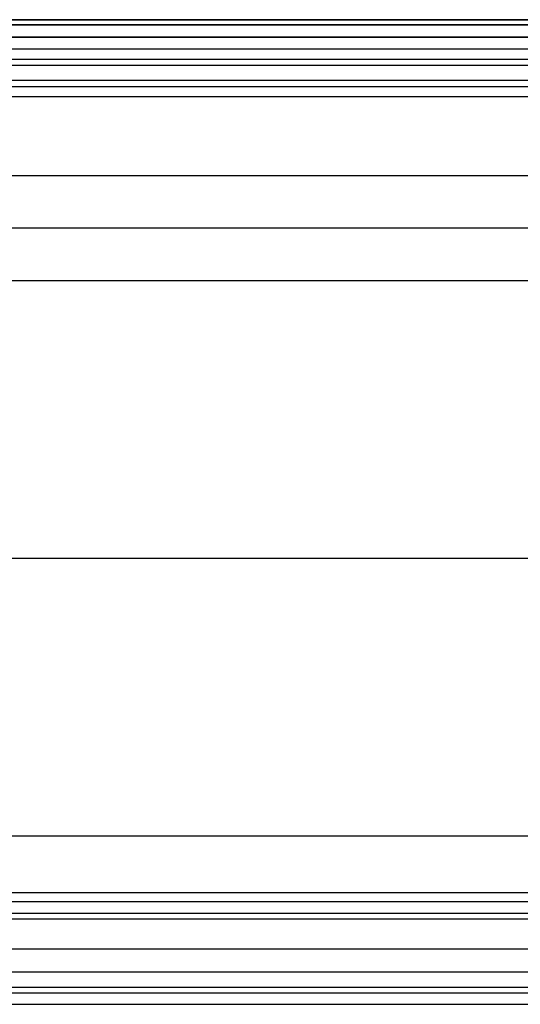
# Model space of a CAD drawing. Header units: millimetres. Extents: x -299 to -179, y 76 to 121.
# Tile 60 of 69: x -201.57 to -194.37, y 106.91 to 121.08. Entities that reach past the tile are written whole.
import ezdxf

# ---------------------------------------------------------------- set-up
doc = ezdxf.new("R2010")
doc.units = ezdxf.units.MM
doc.header["$MEASUREMENT"] = 0
doc.layers.add('Predefinito', color=7, linetype='Continuous', true_color=0x000000)

msp = doc.modelspace()

# ---------------------------------------------------------------- linework, layer by layer
at = {"layer": 'Predefinito'}
for p, q in [((-179.541, 121.085, -0.25), (-239.291, 121.085, -0.25)), ((-239.291, 121.085, -13.75), (-179.541, 121.085, -13.75)), ((-239.291, 121.085, -7), (-179.541, 121.085, -7)), ((-179.541, 121.012, -0.073), (-239.291, 121.012, -0.073)), ((-239.291, 121.012, -13.927), (-179.541, 121.012, -13.927)), ((-179.541, 120.835), (-239.291, 120.835)), ((-239.291, 120.835, -14), (-179.541, 120.835, -14)), ((-239.291, 120.666), (-180.185, 120.666)), ((-239.291, 120.519, -0.047), (-180.185, 120.519, -0.047)), ((-239.291, 120.428, -0.172), (-180.185, 120.428, -0.172)), ((-180.402, 120.211, -0.828), (-239.291, 120.211, -0.828)), ((-180.402, 120.12, -0.953), (-239.291, 120.12, -0.953)), ((-180.402, 119.974, -1), (-239.291, 119.974, -1)), ((-294.297, 118.842, -14), (-182.566, 118.842, -14)), ((-293.719, 118.087, -7.851), (-183.482, 118.087, -7.851)), ((-293.14, 117.332, -1.701), (-184.397, 117.332, -1.701)), ((-202.568, 113.334, -1.701), (-184.397, 113.334, -1.701)), ((-293.14, 109.336, -1.701), (-184.397, 109.336, -1.701)), ((-293.719, 108.52, -7.851), (-183.482, 108.52, -7.851)), ((-180.402, 108.384, -1), (-227.579, 108.384, -1)), ((-180.444, 108.219, -1.062), (-227.579, 108.219, -1.062)), ((-180.547, 108.136, -1.218), (-227.579, 108.136, -1.218)), ((-182.566, 107.705, -14), (-294.297, 107.705, -14)), ((-225.922, 107.379, -7.14), (-182.503, 107.379, -7.14)), ((-225.44, 107.159, -8.86), (-183.072, 107.159, -8.86)), ((-225.44, 107.076, -9.016), (-183.072, 107.076, -9.016)), ((-225.44, 106.911, -9.079), (-183.072, 106.911, -9.079))]:
    msp.add_line(p, q, dxfattribs=at)

doc.saveas('drawing.dxf')
